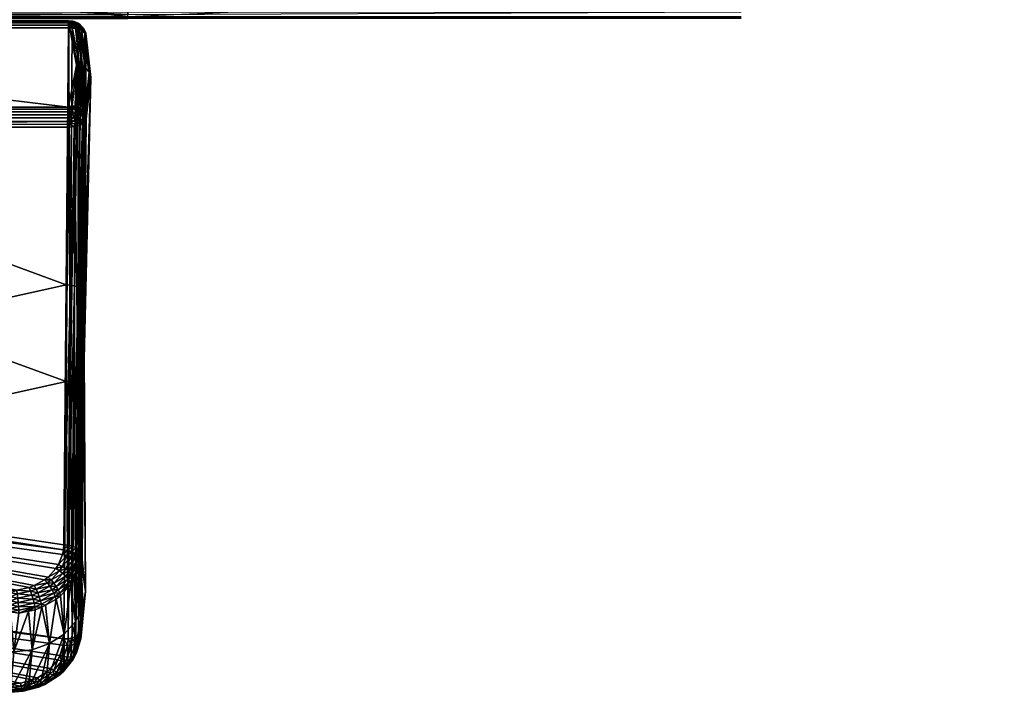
# Model space of a CAD drawing. Extents: x -0.125 to 0.14, y -0.108 to 0.
# Tile 99 of 127: x 0.058 to 0.099, y -0.101 to -0.073. Entities that reach past the tile are written whole.
import ezdxf

# ---------------------------------------------------------------- set-up
doc = ezdxf.new("R2010")
doc.units = 0
doc.layers.add('mesh', color=7, linetype='CONTINUOUS')

msp = doc.modelspace()

# ---------------------------------------------------------------- meshes
at = {"layer": 'mesh'}
mesh = msp.add_polyface(dxfattribs=at)
corners = [(0.098823, -0.069138, -0.006438), (0.031623, -0.069129, -0.006441), (0.031839, -0.069384, -0.005524), (0.040138, -0.070023, -0.001104), (0.059847, -0.070023, -0.001104), (0.059845, -0.071743, 0.011498), (0.040111, -0.072226, 0.011935), (0.059845, -0.072226, 0.011935), (0.059845, -0.07129, 0.010946), (0.040112, -0.071743, 0.011497), (0.059846, -0.07063, 0.009667), (0.040113, -0.07129, 0.010946), (0.040116, -0.070629, 0.009667), (0.059846, -0.07024, 0.008182), (0.04012, -0.070239, 0.008183), (0.059846, -0.070055, 0.006527), (0.040123, -0.070053, 0.006527), (0.037213, -0.068917, 0.018594), (0.098823, -0.07084, 0.015817), (0.033195, -0.068917, 0.018594), (0.062104, -0.072512, 0.012518), (0.036403, -0.072495, 0.012684), (0.062104, -0.072495, 0.012684), (0.062104, -0.072492, 0.012352), (0.036403, -0.072512, 0.012518), (0.062104, -0.072435, 0.012194), (0.036403, -0.072492, 0.012352), (0.062104, -0.072345, 0.012053), (0.036403, -0.072435, 0.012194), (0.062104, -0.072441, 0.012843), (0.036403, -0.072441, 0.012843), (0.069359, -0.068502, 0.018862), (0.037213, -0.068502, 0.018862), (0.037213, -0.068336, 0.018883), (0.069359, -0.068659, 0.018804), (0.037213, -0.068659, 0.018804), (0.069359, -0.0688, 0.018713), (0.037213, -0.0688, 0.018713), (0.069359, -0.068917, 0.018594), (0.059521, -0.083667, 0.028216), (0.030284, -0.072896, 0.021742), (0.05962, -0.072896, 0.021742), (0.030273, -0.076315, 0.015034), (0.059646, -0.076315, 0.015033), (0.059619, -0.076233, 0.015139), (0.059657, -0.07642, 0.014948), (0.030279, -0.076535, 0.014892), (0.059668, -0.076541, 0.014889), (0.030284, -0.072784, 0.021654), (0.05962, -0.072789, 0.021659), (0.030285, -0.072667, 0.021491), (0.05962, -0.072703, 0.021555), (0.05962, -0.072642, 0.021435), (0.05962, -0.07261, 0.021303), (0.030286, -0.072613, 0.021169), (0.05962, -0.072608, 0.021168), (0.05962, -0.072637, 0.021036), (0.030288, -0.072694, 0.020914), (0.059634, -0.072694, 0.020913)]
mesh.append_faces([[corners[k] for k in face] for face in [(0, 1, 2, 2), (2, 3, 4, 4), (5, 6, 7, 7), (8, 9, 5, 5), (10, 11, 8, 8), (10, 12, 11, 11), (13, 12, 10, 10), (14, 13, 15, 15), (14, 12, 13, 13), (15, 16, 14, 14), (15, 3, 16, 16), (4, 3, 15, 15), (17, 18, 19, 19), (20, 21, 22, 22), (23, 24, 20, 20), (25, 26, 23, 23), (27, 7, 6, 6), (28, 25, 27, 27), (28, 26, 25, 25), (29, 22, 30, 30), (31, 32, 33, 33), (34, 35, 32, 32), (36, 37, 35, 35), (17, 37, 38, 38), (39, 40, 41, 41), (42, 43, 44, 44), (42, 45, 43, 43), (46, 47, 45, 45), (41, 48, 49, 49), (49, 50, 51, 51), (52, 50, 53, 53), (51, 50, 52, 52), (53, 54, 55, 55), (54, 56, 55, 55), (57, 58, 56, 56)]])
mesh = msp.add_polyface(dxfattribs=at)
corners = [(0.060365, -0.076714, 0.015512), (0.060548, -0.07498, 0.018342), (0.060534, -0.074865, 0.018272), (0.098823, -0.069349, -0.005855), (0.031839, -0.069384, -0.005524), (0.059847, -0.070023, -0.001104), (0.031137, -0.068555, -0.008497), (0.031623, -0.069129, -0.006441), (0.098823, -0.069138, -0.006438), (0.059845, -0.071743, 0.011498), (0.059845, -0.072226, 0.011935), (0.062104, -0.072226, 0.011935), (0.087805, -0.072226, 0.011935), (0.033195, -0.068917, 0.018594), (0.098823, -0.07084, 0.015817), (0.062104, -0.072441, 0.012843), (0.062104, -0.072345, 0.012053), (0.087805, -0.072512, 0.012518), (0.062104, -0.072512, 0.012518), (0.062104, -0.072495, 0.012684), (0.087805, -0.072492, 0.012352), (0.062104, -0.072492, 0.012352), (0.087805, -0.072435, 0.012194), (0.062104, -0.072435, 0.012194), (0.087805, -0.072495, 0.012684), (0.069359, -0.068502, 0.018862), (0.037213, -0.068336, 0.018883), (0.069359, -0.068336, 0.018883), (0.069359, -0.068659, 0.018804), (0.037213, -0.068502, 0.018862), (0.069359, -0.0688, 0.018713), (0.037213, -0.068659, 0.018804), (0.069359, -0.068917, 0.018594), (0.037213, -0.0688, 0.018713), (0.060226, -0.083926, 0.027797), (0.060299, -0.073123, 0.021374), (0.060365, -0.073245, 0.021173), (0.060307, -0.076487, 0.015381), (0.060321, -0.076672, 0.015324), (0.060351, -0.076598, 0.015443), (0.06028, -0.076556, 0.015268), (0.06025, -0.076756, 0.015189), (0.060227, -0.076416, 0.015278), (0.060491, -0.074756, 0.018205), (0.060142, -0.072855, 0.020904), (0.060324, -0.074576, 0.018095), (0.060307, -0.073025, 0.02103), (0.060351, -0.073131, 0.021101), (0.060266, -0.07299, 0.021333), (0.060247, -0.072912, 0.021216)]
mesh.append_faces([[corners[k] for k in face] for face in [(0, 1, 2, 2), (3, 4, 5, 5), (6, 7, 8, 8), (9, 10, 11, 11), (11, 12, 9, 9), (13, 14, 15, 15), (16, 11, 10, 10), (12, 11, 16, 16), (17, 18, 19, 19), (20, 21, 18, 18), (22, 23, 21, 21), (15, 24, 19, 19), (25, 26, 27, 27), (28, 29, 25, 25), (30, 31, 28, 28), (32, 33, 30, 30), (34, 35, 36, 36), (37, 38, 39, 39), (40, 38, 37, 37), (40, 41, 38, 38), (37, 42, 40, 40), (43, 44, 45, 45), (2, 46, 43, 43), (2, 47, 46, 46), (1, 47, 2, 2), (1, 36, 47, 47), (37, 43, 45, 45), (39, 43, 37, 37), (39, 2, 43, 43), (0, 2, 39, 39), (47, 35, 48, 48), (47, 36, 35, 35), (46, 36, 47, 47), (49, 47, 48, 48), (46, 47, 49, 49)]])
mesh = msp.add_polyface(dxfattribs=at)
corners = [(0.031839, -0.069384, -0.005524), (0.035214, -0.070023, -0.001104), (0.040138, -0.070023, -0.001104), (0.035177, -0.071743, 0.011497), (0.040112, -0.071743, 0.011497), (0.040113, -0.07129, 0.010946), (0.040111, -0.072226, 0.011935), (0.036403, -0.072226, 0.011935), (0.035181, -0.070921, 0.010335), (0.040116, -0.070629, 0.009667), (0.035183, -0.070629, 0.009667), (0.035179, -0.07129, 0.010946), (0.059845, -0.071743, 0.011498), (0.059845, -0.07129, 0.010946), (0.035187, -0.070238, 0.008183), (0.04012, -0.070239, 0.008183), (0.040123, -0.070053, 0.006527), (0.035192, -0.070052, 0.006527), (0.033195, -0.068917, 0.018594), (0.062104, -0.072441, 0.012843), (0.036403, -0.072441, 0.012843), (0.036403, -0.072345, 0.012053), (0.062104, -0.072345, 0.012053), (0.036403, -0.072435, 0.012194), (0.062104, -0.072512, 0.012518), (0.036403, -0.072512, 0.012518), (0.036403, -0.072495, 0.012684), (0.062104, -0.072492, 0.012352), (0.036403, -0.072492, 0.012352), (0.062104, -0.072495, 0.012684), (0.059619, -0.076233, 0.015139), (0.030288, -0.072694, 0.020914), (0.03027, -0.076232, 0.01514), (0.059634, -0.072694, 0.020913), (0.030273, -0.076315, 0.015034), (0.030276, -0.07642, 0.014949), (0.059657, -0.07642, 0.014948), (0.030279, -0.076535, 0.014892), (0.030281, -0.076672, 0.014858), (0.059668, -0.076541, 0.014889), (0.05962, -0.072896, 0.021742), (0.030284, -0.072896, 0.021742), (0.030284, -0.072784, 0.021654), (0.05962, -0.072789, 0.021659), (0.030285, -0.072667, 0.021491), (0.05962, -0.07261, 0.021303), (0.030285, -0.07261, 0.021298), (0.030286, -0.072613, 0.021169), (0.030287, -0.072641, 0.021038), (0.05962, -0.072637, 0.021036)]
mesh.append_faces([[corners[k] for k in face] for face in [(0, 1, 2, 2), (3, 4, 5, 5), (3, 6, 4, 4), (7, 6, 3, 3), (8, 9, 10, 10), (8, 5, 9, 9), (11, 3, 5, 5), (12, 4, 6, 6), (13, 5, 4, 4), (14, 9, 15, 15), (14, 10, 9, 9), (1, 16, 2, 2), (1, 17, 16, 16), (15, 17, 14, 14), (15, 16, 17, 17), (18, 19, 20, 20), (6, 7, 21, 21), (22, 21, 23, 23), (22, 6, 21, 21), (24, 25, 26, 26), (27, 28, 25, 25), (20, 29, 26, 26), (30, 31, 32, 32), (30, 33, 31, 31), (34, 30, 32, 32), (35, 36, 34, 34), (35, 37, 36, 36), (37, 38, 39, 39), (40, 41, 42, 42), (43, 42, 44, 44), (45, 44, 46, 46), (46, 47, 45, 45), (48, 49, 47, 47), (31, 49, 48, 48)]])
mesh = msp.add_polyface(dxfattribs=at)
corners = [(0.057185, -0.096476, 0.035915), (0.028909, -0.092809, 0.033711), (0.029401, -0.092364, 0.033443), (0.028289, -0.093154, 0.033918), (0.059521, -0.087721, 0.021601), (0.059619, -0.077062, 0.014943), (0.030284, -0.077062, 0.014944), (0.030127, -0.094271, 0.025692), (0.057185, -0.100396, 0.029518), (0.030024, -0.09502, 0.02616), (0.029949, -0.095276, 0.02632), (0.030065, -0.094825, 0.026037), (0.059421, -0.098513, 0.028342), (0.030124, -0.094329, 0.025729), (0.030105, -0.094467, 0.025815), (0.030093, -0.094611, 0.025905), (-0.021279, -0.097006, 0.036008), (0.057185, -0.096918, 0.036015), (0.057185, -0.097085, 0.035983), (-0.021279, -0.096824, 0.036021), (0.057185, -0.096747, 0.036008), (-0.021279, -0.096644, 0.035989), (0.057185, -0.096583, 0.035963), (0.02953, -0.092203, 0.033347), (0.029951, -0.091296, 0.032801), (0.030025, -0.091039, 0.032647), (0.02985, -0.091644, 0.03301), (0.027384, -0.093429, 0.034083), (0.059521, -0.083667, 0.028216), (0.030128, -0.090206, 0.032146), (0.030284, -0.072896, 0.021742), (0.026443, -0.09353, 0.034144), (0.05745, -0.096463, 0.035907), (0.030072, -0.090879, 0.032551), (0.057965, -0.096357, 0.035843), (0.059406, -0.094781, 0.034896), (0.030099, -0.090425, 0.032279), (0.030114, -0.090312, 0.03221), (0.030099, -0.090555, 0.032356), (0.030062, -0.090702, 0.032447), (0.059089, -0.095566, 0.035368), (0.058762, -0.095921, 0.035581), (0.05937, -0.094967, 0.035008), (0.030283, -0.076807, 0.014858), (0.059677, -0.076672, 0.014859), (0.030281, -0.076672, 0.014858), (0.059619, -0.076831, 0.01486), (0.030284, -0.076939, 0.014887)]
mesh.append_faces([[corners[k] for k in face] for face in [(0, 1, 2, 2), (0, 3, 1, 1), (4, 5, 6, 6), (7, 4, 6, 6), (8, 9, 10, 10), (8, 11, 9, 9), (12, 7, 13, 13), (12, 14, 15, 15), (12, 13, 14, 14), (12, 15, 11, 11), (16, 17, 18, 18), (19, 20, 17, 17), (21, 22, 20, 20), (21, 0, 22, 22), (23, 0, 2, 2), (0, 24, 25, 25), (0, 26, 24, 24), (23, 26, 0, 0), (0, 27, 3, 3), (28, 29, 30, 30), (31, 27, 0, 0), (32, 33, 34, 34), (35, 36, 37, 37), (38, 36, 35, 35), (35, 39, 38, 38), (33, 39, 35, 35), (40, 41, 33, 33), (35, 37, 29, 29), (0, 33, 32, 32), (25, 33, 0, 0), (35, 42, 33, 33), (43, 44, 45, 45), (46, 47, 6, 6), (43, 47, 46, 46)]])
mesh = msp.add_polyface(dxfattribs=at)
corners = [(0.059406, -0.094781, 0.034896), (0.059603, -0.094586, 0.034753), (0.059586, -0.09481, 0.034888), (0.059421, -0.094573, 0.034771), (0.05937, -0.094967, 0.035008), (0.059546, -0.095011, 0.035009), (0.059754, -0.09486, 0.034842), (0.059357, -0.095475, 0.035288), (0.059089, -0.095566, 0.035368), (0.059197, -0.095398, 0.035267), (0.05924, -0.095657, 0.035398), (0.059508, -0.09557, 0.035272), (0.059382, -0.095764, 0.035389), (0.059641, -0.095677, 0.035219), (0.059508, -0.095882, 0.035343), (0.059749, -0.09579, 0.035132), (0.05961, -0.096004, 0.035263), (0.058762, -0.095921, 0.035581), (0.058886, -0.096039, 0.035627), (0.059003, -0.096172, 0.035635), (0.059107, -0.096313, 0.035604), (0.059683, -0.096123, 0.035151), (0.059192, -0.096453, 0.035535), (0.059711, -0.095075, 0.034972), (0.059856, -0.095155, 0.034901), (0.058732, -0.096159, 0.0357), (0.058619, -0.096032, 0.035648), (0.058178, -0.096278, 0.035796), (0.059702, -0.08368, 0.028197), (0.059521, -0.083667, 0.028216), (0.059702, -0.08771, 0.021621), (0.059619, -0.077062, 0.014943), (0.059521, -0.087721, 0.021601), (0.059603, -0.098502, 0.028362), (0.059421, -0.098513, 0.028342), (0.05962, -0.072896, 0.021742)]
mesh.append_faces([[corners[k] for k in face] for face in [(0, 1, 2, 2), (0, 3, 1, 1), (2, 4, 0, 0), (2, 5, 4, 4), (6, 5, 2, 2), (7, 8, 9, 9), (7, 10, 8, 8), (11, 10, 7, 7), (11, 12, 10, 10), (13, 12, 11, 11), (13, 14, 12, 12), (15, 16, 14, 14), (10, 17, 8, 8), (10, 18, 17, 17), (12, 18, 10, 10), (12, 19, 18, 18), (14, 19, 12, 12), (14, 20, 19, 19), (16, 20, 14, 14), (21, 22, 16, 16), (5, 9, 4, 4), (5, 7, 9, 9), (23, 7, 5, 5), (23, 11, 7, 7), (24, 13, 11, 11), (25, 18, 19, 19), (26, 18, 25, 25), (26, 17, 18, 18), (27, 26, 25, 25), (3, 28, 1, 1), (3, 29, 28, 28), (30, 31, 32, 32), (32, 33, 30, 30), (32, 34, 33, 33), (35, 28, 29, 29)]])
mesh = msp.add_polyface(dxfattribs=at)
corners = [(0.059768, -0.072905, 0.021729), (0.059702, -0.08368, 0.028197), (0.05962, -0.072896, 0.021742), (0.060003, -0.072953, 0.021653), (0.059948, -0.074463, 0.018026), (0.059751, -0.072735, 0.020847), (0.059634, -0.072694, 0.020913), (0.059619, -0.076233, 0.015139), (0.059766, -0.076171, 0.01524), (0.059955, -0.07648, 0.01499), (0.059856, -0.07665, 0.014896), (0.060015, -0.0766, 0.014978), (0.05982, -0.076522, 0.014921), (0.059677, -0.076672, 0.014859), (0.059668, -0.076541, 0.014889), (0.059902, -0.076184, 0.015248), (0.06007, -0.07641, 0.015104), (0.060029, -0.07623, 0.015259), (0.059949, -0.076335, 0.015087), (0.059847, -0.076257, 0.015129), (0.059777, -0.076405, 0.014973), (0.059657, -0.07642, 0.014948), (0.059646, -0.076315, 0.015033), (0.060083, -0.074476, 0.018034), (0.059902, -0.072769, 0.020821), (0.06021, -0.074515, 0.018058), (0.060029, -0.0728, 0.020856), (0.05962, -0.072789, 0.021659), (0.059931, -0.072826, 0.021601), (0.059765, -0.072797, 0.021647), (0.060144, -0.07301, 0.02156)]
mesh.append_faces([[corners[k] for k in face] for face in [(0, 1, 2, 2), (1, 0, 3, 3), (4, 5, 6, 6), (7, 4, 6, 6), (7, 8, 4, 4), (9, 10, 11, 11), (12, 10, 9, 9), (12, 13, 10, 10), (14, 13, 12, 12), (15, 16, 17, 17), (8, 16, 15, 15), (8, 18, 16, 16), (19, 18, 8, 8), (19, 9, 18, 18), (19, 20, 9, 9), (7, 21, 20, 20), (22, 21, 7, 7), (14, 20, 21, 21), (12, 20, 14, 14), (12, 9, 20, 20), (16, 18, 9, 9), (8, 20, 19, 19), (8, 7, 20, 20), (8, 22, 7, 7), (23, 5, 4, 4), (23, 24, 5, 5), (25, 26, 24, 24), (15, 4, 8, 8), (15, 23, 4, 4), (17, 23, 15, 15), (27, 0, 2, 2), (28, 0, 29, 29), (28, 3, 0, 0), (28, 30, 3, 3)]])
mesh = msp.add_polyface(dxfattribs=at)
corners = [(0.060267, -0.087371, 0.022172), (0.060548, -0.07498, 0.018342), (0.060365, -0.076714, 0.015512), (0.060267, -0.084018, 0.027645), (0.060335, -0.076789, 0.015391), (0.060226, -0.087465, 0.022021), (0.060022, -0.087622, 0.021766), (0.06022, -0.076907, 0.0152), (0.060097, -0.076974, 0.015091), (0.059861, -0.077043, 0.014978), (0.059702, -0.08771, 0.021621), (0.059619, -0.077062, 0.014943), (0.059873, -0.083715, 0.028142), (0.060003, -0.072953, 0.021653), (0.060022, -0.08377, 0.028053), (0.059702, -0.08368, 0.028197), (0.060142, -0.083841, 0.027936), (0.060299, -0.073123, 0.021374), (0.060226, -0.083926, 0.027797), (0.060365, -0.073245, 0.021173), (0.060351, -0.076598, 0.015443), (0.060321, -0.076672, 0.015324), (0.06025, -0.076756, 0.015189), (0.060088, -0.076854, 0.015029), (0.0599, -0.076913, 0.014933), (0.059619, -0.076941, 0.014885), (0.060061, -0.076727, 0.014991), (0.059884, -0.076782, 0.0149), (0.059619, -0.076831, 0.01486), (0.059856, -0.07665, 0.014896), (0.059677, -0.076672, 0.014859), (0.060015, -0.0766, 0.014978), (0.060152, -0.076518, 0.015112), (0.060212, -0.076635, 0.015141)]
mesh.append_faces([[corners[k] for k in face] for face in [(0, 1, 2, 2), (0, 3, 1, 1), (0, 4, 5, 5), (2, 4, 0, 0), (6, 7, 8, 8), (5, 4, 7, 7), (6, 8, 9, 9), (10, 9, 11, 11), (12, 13, 14, 14), (15, 13, 12, 12), (16, 17, 18, 18), (14, 17, 16, 16), (18, 19, 3, 3), (3, 19, 1, 1), (4, 2, 20, 20), (21, 4, 20, 20), (22, 4, 21, 21), (22, 7, 4, 4), (22, 8, 7, 7), (23, 8, 22, 22), (23, 9, 8, 8), (24, 9, 23, 23), (25, 9, 24, 24), (25, 11, 9, 9), (26, 23, 22, 22), (26, 24, 23, 23), (27, 24, 26, 26), (27, 25, 24, 24), (28, 25, 27, 27), (28, 29, 30, 30), (27, 29, 28, 28), (27, 31, 29, 29), (26, 31, 27, 27), (22, 32, 26, 26), (33, 32, 22, 22)]])
mesh = msp.add_polyface(dxfattribs=at)
corners = [(0.059765, -0.072797, 0.021647), (0.059768, -0.072905, 0.021729), (0.05962, -0.072789, 0.021659), (0.05962, -0.072703, 0.021555), (0.059756, -0.072711, 0.021544), (0.059931, -0.072826, 0.021601), (0.059912, -0.072738, 0.021501), (0.060134, -0.0729, 0.021482), (0.05962, -0.072642, 0.021435), (0.059742, -0.072649, 0.021424), (0.059882, -0.072673, 0.021386), (0.060133, -0.072823, 0.021362), (0.05962, -0.07261, 0.021303), (0.059724, -0.072616, 0.021295), (0.059842, -0.072636, 0.021262), (0.06008, -0.07275, 0.021261), (0.05962, -0.072608, 0.021168), (0.059794, -0.072629, 0.021136), (0.059907, -0.07267, 0.021069), (0.06001, -0.072701, 0.021156), (0.060096, -0.072769, 0.021046), (0.059993, -0.072732, 0.020966), (0.05962, -0.072637, 0.021036), (0.05974, -0.072651, 0.021014), (0.059902, -0.072769, 0.020821), (0.060029, -0.0728, 0.020856), (0.059634, -0.072694, 0.020913), (0.059751, -0.072735, 0.020847)]
mesh.append_faces([[corners[k] for k in face] for face in [(0, 1, 2, 2), (3, 0, 2, 2), (4, 0, 3, 3), (4, 5, 0, 0), (6, 5, 4, 4), (6, 7, 5, 5), (8, 4, 3, 3), (9, 4, 8, 8), (9, 6, 4, 4), (10, 6, 9, 9), (10, 7, 6, 6), (11, 7, 10, 10), (12, 9, 8, 8), (13, 9, 12, 12), (13, 10, 9, 9), (14, 10, 13, 13), (14, 11, 10, 10), (15, 11, 14, 14), (16, 13, 12, 12), (16, 14, 13, 13), (17, 14, 16, 16), (17, 15, 14, 14), (18, 15, 17, 17), (18, 19, 15, 15), (18, 20, 19, 19), (21, 20, 18, 18), (22, 17, 16, 16), (23, 17, 22, 22), (23, 18, 17, 17), (24, 18, 23, 23), (24, 21, 18, 18), (24, 25, 21, 21), (26, 23, 22, 22), (26, 24, 23, 23), (27, 24, 26, 26)]])
mesh = msp.add_polyface(dxfattribs=at)
corners = [(0.060022, -0.08377, 0.028053), (0.060003, -0.072953, 0.021653), (0.060144, -0.07301, 0.02156), (0.060299, -0.073123, 0.021374), (0.060142, -0.076298, 0.015286), (0.060152, -0.076518, 0.015112), (0.060227, -0.076416, 0.015278), (0.06007, -0.07641, 0.015104), (0.060015, -0.0766, 0.014978), (0.059955, -0.07648, 0.01499), (0.060212, -0.076635, 0.015141), (0.06025, -0.076756, 0.015189), (0.06028, -0.076556, 0.015268), (0.060061, -0.076727, 0.014991), (0.060307, -0.076487, 0.015381), (0.060029, -0.07623, 0.015259), (0.06021, -0.074515, 0.018058), (0.059902, -0.072769, 0.020821), (0.060083, -0.074476, 0.018034), (0.060324, -0.074576, 0.018095), (0.060029, -0.0728, 0.020856), (0.060142, -0.072855, 0.020904), (0.060491, -0.074756, 0.018205), (0.060307, -0.073025, 0.02103), (0.060134, -0.0729, 0.021482), (0.059931, -0.072826, 0.021601), (0.060266, -0.07299, 0.021333), (0.060133, -0.072823, 0.021362), (0.06008, -0.07275, 0.021261), (0.060247, -0.072912, 0.021216), (0.060228, -0.072902, 0.021012), (0.06001, -0.072701, 0.021156), (0.060096, -0.072769, 0.021046), (0.059993, -0.072732, 0.020966)]
mesh.append_faces([[corners[k] for k in face] for face in [(0, 1, 2, 2), (0, 2, 3, 3), (4, 5, 6, 6), (7, 5, 4, 4), (7, 8, 5, 5), (9, 8, 7, 7), (10, 11, 12, 12), (13, 5, 8, 8), (10, 6, 5, 5), (12, 6, 10, 10), (14, 4, 6, 6), (4, 15, 7, 7), (16, 17, 18, 18), (19, 20, 16, 16), (19, 21, 20, 20), (22, 23, 21, 21), (15, 16, 18, 18), (4, 16, 15, 15), (4, 19, 16, 16), (14, 19, 4, 4), (24, 2, 25, 25), (24, 3, 2, 2), (26, 3, 24, 24), (27, 26, 24, 24), (28, 26, 27, 27), (29, 26, 28, 28), (30, 23, 29, 29), (21, 23, 30, 30), (31, 29, 28, 28), (32, 29, 31, 31), (32, 30, 29, 29), (21, 30, 32, 32), (33, 21, 32, 32), (20, 21, 33, 33)]])
mesh = msp.add_polyface(dxfattribs=at)
corners = [(0.058257, -0.096425, 0.035859), (0.057965, -0.096357, 0.035843), (0.058178, -0.096278, 0.035796), (0.058027, -0.09651, 0.035911), (0.058331, -0.096585, 0.035883), (0.058085, -0.096677, 0.035938), (0.058396, -0.09675, 0.035866), (0.058136, -0.096848, 0.035923), (0.058449, -0.09691, 0.035808), (0.058178, -0.097013, 0.035867), (0.05745, -0.096463, 0.035907), (0.057471, -0.096627, 0.03598), (0.057491, -0.096804, 0.036012), (0.057508, -0.096983, 0.036), (0.057522, -0.097155, 0.035945), (0.058207, -0.097162, 0.035773), (0.030127, -0.094271, 0.025692), (0.059421, -0.098513, 0.028342), (0.059521, -0.087721, 0.021601), (0.057185, -0.096583, 0.035963), (0.057185, -0.096476, 0.035915), (0.057185, -0.096747, 0.036008), (0.057185, -0.096918, 0.036015), (0.057185, -0.097085, 0.035983), (0.059421, -0.094573, 0.034771), (0.030128, -0.090206, 0.032146), (0.059521, -0.083667, 0.028216), (0.059406, -0.094781, 0.034896), (0.030072, -0.090879, 0.032551), (0.058619, -0.096032, 0.035648), (0.058762, -0.095921, 0.035581), (0.059197, -0.095398, 0.035267), (0.059089, -0.095566, 0.035368), (0.05937, -0.094967, 0.035008), (0.030281, -0.076672, 0.014858), (0.059677, -0.076672, 0.014859), (0.059668, -0.076541, 0.014889), (0.030283, -0.076807, 0.014858), (0.059619, -0.076831, 0.01486), (0.030284, -0.077062, 0.014944), (0.059619, -0.076941, 0.014885), (0.059619, -0.077062, 0.014943)]
mesh.append_faces([[corners[k] for k in face] for face in [(0, 1, 2, 2), (0, 3, 1, 1), (4, 3, 0, 0), (4, 5, 3, 3), (6, 7, 5, 5), (8, 9, 7, 7), (3, 10, 1, 1), (3, 11, 10, 10), (5, 11, 3, 3), (5, 12, 11, 11), (7, 12, 5, 5), (7, 13, 12, 12), (9, 13, 7, 7), (9, 14, 13, 13), (15, 14, 9, 9), (16, 17, 18, 18), (10, 19, 20, 20), (10, 11, 19, 19), (11, 21, 19, 19), (12, 21, 11, 11), (12, 22, 21, 21), (13, 22, 12, 12), (13, 23, 22, 22), (14, 23, 13, 13), (24, 25, 26, 26), (27, 25, 24, 24), (28, 2, 1, 1), (28, 29, 2, 2), (28, 30, 29, 29), (28, 31, 32, 32), (28, 33, 31, 31), (34, 35, 36, 36), (37, 38, 35, 35), (38, 39, 40, 40), (39, 41, 40, 40)]])
mesh = msp.add_polyface(dxfattribs=at)
corners = [(0.060105, -0.095101, 0.034519), (0.060126, -0.094833, 0.03435), (0.060167, -0.094925, 0.034197), (0.060022, -0.09501, 0.034652), (0.060044, -0.094748, 0.03449), (0.059903, -0.094928, 0.034762), (0.059924, -0.094676, 0.034608), (0.059754, -0.09486, 0.034842), (0.059774, -0.094621, 0.034697), (0.059586, -0.09481, 0.034888), (0.059603, -0.094586, 0.034753), (0.059711, -0.095075, 0.034972), (0.059546, -0.095011, 0.035009), (0.059856, -0.095155, 0.034901), (0.060267, -0.084018, 0.027645), (0.060226, -0.083926, 0.027797), (0.060142, -0.083841, 0.027936), (0.060022, -0.08377, 0.028053), (0.059873, -0.083715, 0.028142), (0.059702, -0.08368, 0.028197), (0.060325, -0.096518, 0.031872), (0.060267, -0.087371, 0.022172), (0.060142, -0.08755, 0.021883), (0.06022, -0.076907, 0.0152), (0.060022, -0.087622, 0.021766), (0.060226, -0.087465, 0.022021), (0.059873, -0.087677, 0.021677), (0.059861, -0.077043, 0.014978), (0.059702, -0.08771, 0.021621), (0.060167, -0.098161, 0.028916), (0.060126, -0.098256, 0.028764), (0.060044, -0.098341, 0.028626), (0.059924, -0.098414, 0.028508), (0.059774, -0.098469, 0.028418)]
mesh.append_faces([[corners[k] for k in face] for face in [(0, 1, 2, 2), (3, 1, 0, 0), (3, 4, 1, 1), (5, 4, 3, 3), (5, 6, 4, 4), (7, 6, 5, 5), (7, 8, 6, 6), (9, 8, 7, 7), (9, 10, 8, 8), (7, 11, 12, 12), (5, 11, 7, 7), (3, 13, 5, 5), (1, 14, 2, 2), (1, 15, 14, 14), (4, 15, 1, 1), (4, 16, 15, 15), (6, 16, 4, 4), (6, 17, 16, 16), (8, 17, 6, 6), (8, 18, 17, 17), (10, 18, 8, 8), (10, 19, 18, 18), (20, 14, 21, 21), (20, 2, 14, 14), (22, 23, 24, 24), (25, 23, 22, 22), (26, 27, 28, 28), (24, 27, 26, 26), (25, 29, 21, 21), (22, 30, 25, 25), (24, 31, 22, 22), (26, 32, 24, 24), (28, 33, 26, 26), (20, 21, 29, 29)]])
mesh = msp.add_polyface(dxfattribs=at)
corners = [(0.060105, -0.095101, 0.034519), (0.060167, -0.094925, 0.034197), (0.060147, -0.095197, 0.03437), (0.059903, -0.094928, 0.034762), (0.059856, -0.095155, 0.034901), (0.059711, -0.095075, 0.034972), (0.060022, -0.09501, 0.034652), (0.059973, -0.095246, 0.034798), (0.060055, -0.095344, 0.03467), (0.060046, -0.09557, 0.034604), (0.059866, -0.096009, 0.034878), (0.060098, -0.095442, 0.034524), (0.059749, -0.09579, 0.035132), (0.059508, -0.095882, 0.035343), (0.059641, -0.095677, 0.035219), (0.059825, -0.095903, 0.035016), (0.05961, -0.096004, 0.035263), (0.059683, -0.096123, 0.035151), (0.059508, -0.09557, 0.035272), (0.059722, -0.096232, 0.035016), (0.060217, -0.097172, 0.032281), (0.059914, -0.097782, 0.032659), (0.059437, -0.098306, 0.032982), (0.060325, -0.096518, 0.031872), (0.060226, -0.087465, 0.022021), (0.060126, -0.098256, 0.028764), (0.060167, -0.098161, 0.028916), (0.060142, -0.08755, 0.021883), (0.060044, -0.098341, 0.028626), (0.060022, -0.087622, 0.021766), (0.059924, -0.098414, 0.028508), (0.059873, -0.087677, 0.021677), (0.059774, -0.098469, 0.028418), (0.059702, -0.08771, 0.021621), (0.059603, -0.098502, 0.028362), (0.060149, -0.098388, 0.02905)]
mesh.append_faces([[corners[k] for k in face] for face in [(0, 1, 2, 2), (3, 4, 5, 5), (6, 7, 4, 4), (0, 7, 6, 6), (0, 8, 7, 7), (2, 8, 0, 0), (8, 9, 10, 10), (8, 11, 9, 9), (2, 11, 8, 8), (12, 13, 14, 14), (15, 16, 12, 12), (15, 17, 16, 16), (4, 18, 5, 5), (7, 14, 4, 4), (7, 12, 14, 14), (8, 12, 7, 7), (8, 15, 12, 12), (10, 15, 8, 8), (10, 17, 15, 15), (19, 17, 10, 10), (20, 9, 11, 11), (21, 9, 20, 20), (21, 10, 9, 9), (21, 19, 10, 10), (22, 19, 21, 21), (2, 1, 23, 23), (20, 2, 23, 23), (11, 2, 20, 20), (24, 25, 26, 26), (27, 28, 25, 25), (29, 30, 28, 28), (31, 32, 30, 30), (33, 34, 32, 32), (26, 35, 23, 23)]])
mesh = msp.add_polyface(dxfattribs=at)
corners = [(0.057185, -0.100675, 0.030479), (-0.021435, -0.099185, 0.033174), (0.057325, -0.099053, 0.033426), (0.057185, -0.100396, 0.029518), (0.027377, -0.09735, 0.027616), (0.026444, -0.097493, 0.027705), (0.027771, -0.097289, 0.027578), (0.028289, -0.097037, 0.027413), (0.028904, -0.09677, 0.027254), (0.029413, -0.096312, 0.026967), (0.02953, -0.096168, 0.026877), (0.02985, -0.095614, 0.026532), (0.029949, -0.095276, 0.02632), (0.030065, -0.094825, 0.026037), (0.058733, -0.09987, 0.02919), (0.058867, -0.099751, 0.029116), (0.058313, -0.100139, 0.029358), (0.05926, -0.099208, 0.028777), (0.059398, -0.098773, 0.028504), (0.059166, -0.099382, 0.028885), (0.057603, -0.100363, 0.029498), (0.058107, -0.100228, 0.029414), (0.059421, -0.098513, 0.028342), (-0.021278, -0.10053, 0.029632), (0.057185, -0.100538, 0.029633), (-0.021278, -0.10069, 0.029864), (0.057185, -0.100647, 0.029778), (0.057185, -0.100719, 0.029945), (-0.021278, -0.100738, 0.030029), (0.057185, -0.100748, 0.030125), (-0.021278, -0.100729, 0.030304), (0.057185, -0.100733, 0.030306), (-0.021278, -0.100675, 0.030479), (0.057717, -0.100706, 0.030091), (0.057695, -0.100677, 0.029915), (0.057667, -0.100607, 0.029751), (0.057636, -0.100501, 0.029609), (0.057522, -0.097155, 0.035945), (0.057185, -0.097241, 0.035914), (0.057185, -0.097085, 0.035983), (0.057185, -0.097377, 0.035811), (0.057532, -0.097309, 0.035851), (-0.021279, -0.097336, 0.035854), (-0.021279, -0.09718, 0.035952), (0.057537, -0.097436, 0.035723), (-0.021279, -0.097459, 0.035728)]
mesh.append_faces([[corners[k] for k in face] for face in [(0, 1, 2, 2), (3, 4, 5, 5), (3, 6, 4, 4), (7, 6, 3, 3), (3, 8, 7, 7), (9, 8, 3, 3), (3, 10, 9, 9), (3, 11, 10, 10), (12, 11, 3, 3), (13, 14, 15, 15), (13, 16, 14, 14), (13, 17, 18, 18), (13, 19, 17, 17), (15, 19, 13, 13), (20, 13, 3, 3), (21, 13, 20, 20), (21, 16, 13, 13), (22, 13, 18, 18), (23, 24, 3, 3), (25, 26, 24, 24), (25, 27, 26, 26), (28, 29, 27, 27), (30, 31, 29, 29), (32, 0, 31, 31), (33, 27, 29, 29), (34, 35, 26, 26), (35, 24, 26, 26), (3, 24, 36, 36), (37, 38, 39, 39), (40, 38, 41, 41), (42, 38, 40, 40), (43, 39, 38, 38), (2, 40, 44, 44), (2, 45, 40, 40)]])
mesh = msp.add_polyface(dxfattribs=at)
corners = [(0.059065, -0.096731, 0.035521), (0.059095, -0.09685, 0.035392), (0.05866, -0.097095, 0.035536), (0.05961, -0.096004, 0.035263), (0.059192, -0.096453, 0.035535), (0.059107, -0.096313, 0.035604), (0.059683, -0.096123, 0.035151), (0.059252, -0.096586, 0.035433), (0.059722, -0.096232, 0.035016), (0.05901, -0.096595, 0.03562), (0.058933, -0.096449, 0.035686), (0.058839, -0.0963, 0.035712), (0.059003, -0.096172, 0.035635), (0.058732, -0.096159, 0.0357), (0.058487, -0.097057, 0.035713), (0.058507, -0.097181, 0.035586), (0.058449, -0.09691, 0.035808), (0.058396, -0.09675, 0.035866), (0.058331, -0.096585, 0.035883), (0.058257, -0.096425, 0.035859), (0.058178, -0.096278, 0.035796), (0.058085, -0.096677, 0.035938), (0.058136, -0.096848, 0.035923), (0.058178, -0.097013, 0.035867), (0.058207, -0.097162, 0.035773), (0.058223, -0.097288, 0.035647), (0.058817, -0.098709, 0.033227), (0.059285, -0.096702, 0.035303), (0.059437, -0.098306, 0.032982)]
mesh.append_faces([[corners[k] for k in face] for face in [(0, 1, 2, 2), (3, 4, 5, 5), (6, 7, 4, 4), (8, 7, 6, 6), (9, 7, 0, 0), (9, 4, 7, 7), (10, 4, 9, 9), (10, 5, 4, 4), (11, 5, 10, 10), (11, 12, 5, 5), (13, 12, 11, 11), (14, 2, 15, 15), (14, 0, 2, 2), (16, 0, 14, 14), (16, 9, 0, 0), (17, 9, 16, 16), (17, 10, 9, 9), (18, 10, 17, 17), (18, 11, 10, 10), (19, 11, 18, 18), (19, 13, 11, 11), (20, 13, 19, 19), (17, 21, 18, 18), (16, 22, 17, 17), (14, 23, 16, 16), (14, 24, 23, 23), (15, 24, 14, 14), (15, 25, 24, 24), (26, 2, 1, 1), (26, 15, 2, 2), (27, 7, 8, 8), (0, 27, 1, 1), (0, 7, 27, 27), (28, 27, 8, 8)]])
mesh = msp.add_polyface(dxfattribs=at)
corners = [(0.060135, -0.098512, 0.029124), (0.059908, -0.099176, 0.029319), (0.060039, -0.098816, 0.029306), (0.060093, -0.0986, 0.028971), (0.060149, -0.098388, 0.02905), (0.05995, -0.099099, 0.029475), (0.059824, -0.099331, 0.029616), (0.059784, -0.099405, 0.029458), (0.059425, -0.099826, 0.029919), (0.059892, -0.098733, 0.028703), (0.05983, -0.099233, 0.029168), (0.06001, -0.098675, 0.028828), (0.059718, -0.099266, 0.029031), (0.059708, -0.099455, 0.029304), (0.059602, -0.099478, 0.029162), (0.059576, -0.098783, 0.028537), (0.059581, -0.099273, 0.028916), (0.059744, -0.098769, 0.028604), (0.060217, -0.097172, 0.032281), (0.060325, -0.096518, 0.031872), (0.059914, -0.097782, 0.032659), (0.060126, -0.098256, 0.028764), (0.060167, -0.098161, 0.028916), (0.059924, -0.098414, 0.028508), (0.060044, -0.098341, 0.028626), (0.059603, -0.098502, 0.028362), (0.059774, -0.098469, 0.028418)]
mesh.append_faces([[corners[k] for k in face] for face in [(0, 1, 2, 2), (0, 3, 1, 1), (4, 3, 0, 0), (1, 5, 2, 2), (1, 6, 5, 5), (7, 6, 1, 1), (7, 8, 6, 6), (9, 10, 11, 11), (12, 10, 9, 9), (12, 13, 10, 10), (14, 13, 12, 12), (15, 16, 17, 17), (7, 10, 13, 13), (1, 10, 7, 7), (1, 11, 10, 10), (3, 11, 1, 1), (12, 17, 16, 16), (9, 17, 12, 12), (18, 19, 2, 2), (19, 0, 2, 2), (19, 4, 0, 0), (20, 6, 8, 8), (18, 6, 20, 20), (18, 5, 6, 6), (2, 5, 18, 18), (4, 21, 3, 3), (22, 21, 4, 4), (23, 11, 24, 24), (9, 11, 23, 23), (25, 17, 26, 26), (3, 24, 11, 11), (21, 24, 3, 3), (9, 26, 17, 17), (23, 26, 9, 9)]])
mesh = msp.add_polyface(dxfattribs=at)
corners = [(0.05939, -0.099891, 0.029757), (0.059425, -0.099826, 0.029919), (0.059784, -0.099405, 0.029458), (0.059602, -0.099478, 0.029162), (0.059326, -0.099926, 0.029595), (0.059708, -0.099455, 0.029304), (0.059236, -0.099929, 0.029442), (0.059425, -0.099253, 0.02883), (0.059581, -0.099273, 0.028916), (0.059576, -0.098783, 0.028537), (0.059471, -0.099473, 0.029041), (0.059323, -0.09944, 0.028946), (0.059125, -0.099899, 0.029306), (0.059, -0.099839, 0.029195), (0.059718, -0.099266, 0.029031), (0.059398, -0.098773, 0.028504), (0.05926, -0.099208, 0.028777), (0.059166, -0.099382, 0.028885), (0.058867, -0.099751, 0.029116), (0.058855, -0.099967, 0.029275), (0.058733, -0.09987, 0.02919), (0.058097, -0.098964, 0.033379), (0.058507, -0.097181, 0.035586), (0.058817, -0.098709, 0.033227), (0.058223, -0.097288, 0.035647), (0.059914, -0.097782, 0.032659), (0.059437, -0.098306, 0.032982), (0.059095, -0.09685, 0.035392), (0.058686, -0.100342, 0.030243), (0.057948, -0.100582, 0.030403), (0.058412, -0.100461, 0.03032), (0.059744, -0.098769, 0.028604), (0.059603, -0.098502, 0.028362), (0.059421, -0.098513, 0.028342), (0.059285, -0.096702, 0.035303), (0.059283, -0.099952, 0.029997)]
mesh.append_faces([[corners[k] for k in face] for face in [(0, 1, 2, 2), (3, 4, 5, 5), (6, 4, 3, 3), (7, 8, 9, 9), (7, 10, 8, 8), (11, 10, 7, 7), (11, 12, 10, 10), (13, 12, 11, 11), (0, 5, 4, 4), (2, 5, 0, 0), (6, 10, 12, 12), (3, 10, 6, 6), (3, 8, 10, 10), (14, 8, 3, 3), (15, 7, 9, 9), (16, 7, 15, 15), (16, 11, 7, 7), (17, 11, 16, 16), (17, 13, 11, 11), (18, 13, 17, 17), (18, 19, 13, 13), (20, 19, 18, 18), (21, 22, 23, 23), (21, 24, 22, 22), (25, 1, 26, 26), (26, 23, 27, 27), (26, 28, 23, 23), (23, 29, 21, 21), (28, 30, 23, 23), (9, 31, 32, 32), (33, 9, 32, 32), (15, 9, 33, 33), (27, 34, 26, 26), (26, 1, 35, 35), (35, 28, 26, 26)]])
mesh = msp.add_polyface(dxfattribs=at)
corners = [(0.057732, -0.100692, 0.03027), (0.058412, -0.100461, 0.03032), (0.058394, -0.100517, 0.030151), (0.057948, -0.100582, 0.030403), (0.057741, -0.100636, 0.030441), (0.058309, -0.100511, 0.029807), (0.057717, -0.100706, 0.030091), (0.058359, -0.100534, 0.029977), (0.057695, -0.100677, 0.029915), (0.05818, -0.100354, 0.029517), (0.057667, -0.100607, 0.029751), (0.058249, -0.10045, 0.029651), (0.057636, -0.100501, 0.029609), (0.058107, -0.100228, 0.029414), (0.058313, -0.100139, 0.029358), (0.057603, -0.100363, 0.029498), (0.058207, -0.097162, 0.035773), (0.057949, -0.097347, 0.035677), (0.057537, -0.097436, 0.035723), (0.058223, -0.097288, 0.035647), (0.057532, -0.097309, 0.035851), (0.057522, -0.097155, 0.035945), (0.058097, -0.098964, 0.033379), (0.057325, -0.099053, 0.033426), (0.057185, -0.100675, 0.030479), (0.057185, -0.100733, 0.030306), (0.057185, -0.100748, 0.030125), (0.057185, -0.100719, 0.029945), (0.057185, -0.100647, 0.029778), (0.057185, -0.100538, 0.029633), (0.057185, -0.100396, 0.029518), (0.057185, -0.097241, 0.035914), (0.057185, -0.097377, 0.035811)]
mesh.append_faces([[corners[k] for k in face] for face in [(0, 1, 2, 2), (0, 3, 1, 1), (4, 3, 0, 0), (5, 6, 7, 7), (8, 6, 5, 5), (9, 10, 11, 11), (12, 10, 9, 9), (0, 7, 6, 6), (2, 7, 0, 0), (8, 11, 10, 10), (5, 11, 8, 8), (13, 9, 14, 14), (13, 12, 9, 9), (15, 12, 13, 13), (16, 17, 18, 18), (16, 19, 17, 17), (16, 20, 21, 21), (18, 20, 16, 16), (17, 19, 22, 22), (23, 22, 24, 24), (23, 17, 22, 22), (18, 17, 23, 23), (22, 4, 24, 24), (22, 3, 4, 4), (25, 24, 4, 4), (0, 25, 4, 4), (26, 25, 0, 0), (0, 6, 26, 26), (8, 27, 6, 6), (28, 27, 8, 8), (12, 29, 10, 10), (15, 30, 12, 12), (20, 31, 21, 21), (18, 32, 20, 20)]])
mesh = msp.add_polyface(dxfattribs=at)
corners = [(0.058663, -0.100399, 0.030076), (0.058686, -0.100342, 0.030243), (0.059214, -0.100048, 0.029854), (0.058412, -0.100461, 0.03032), (0.058394, -0.100517, 0.030151), (0.059236, -0.099929, 0.029442), (0.059155, -0.100078, 0.029689), (0.059326, -0.099926, 0.029595), (0.059072, -0.100074, 0.029532), (0.05862, -0.10042, 0.029904), (0.05856, -0.100402, 0.029738), (0.058359, -0.100534, 0.029977), (0.058309, -0.100511, 0.029807), (0.059, -0.099839, 0.029195), (0.05897, -0.100036, 0.029392), (0.059125, -0.099899, 0.029306), (0.058855, -0.099967, 0.029275), (0.058486, -0.100346, 0.029586), (0.058402, -0.100257, 0.029456), (0.058249, -0.10045, 0.029651), (0.05818, -0.100354, 0.029517), (0.05939, -0.099891, 0.029757), (0.058733, -0.09987, 0.02919), (0.058313, -0.100139, 0.029358), (0.058817, -0.098709, 0.033227), (0.057948, -0.100582, 0.030403), (0.059283, -0.099952, 0.029997), (0.059425, -0.099826, 0.029919)]
mesh.append_faces([[corners[k] for k in face] for face in [(0, 1, 2, 2), (0, 3, 1, 1), (4, 3, 0, 0), (5, 6, 7, 7), (8, 6, 5, 5), (8, 9, 6, 6), (10, 9, 8, 8), (10, 11, 9, 9), (12, 11, 10, 10), (13, 14, 15, 15), (16, 14, 13, 13), (16, 17, 14, 14), (18, 17, 16, 16), (18, 19, 17, 17), (20, 19, 18, 18), (4, 9, 11, 11), (0, 9, 4, 4), (0, 6, 9, 9), (2, 6, 0, 0), (2, 7, 6, 6), (21, 7, 2, 2), (12, 17, 19, 19), (10, 17, 12, 12), (10, 14, 17, 17), (8, 14, 10, 10), (8, 15, 14, 14), (5, 15, 8, 8), (22, 18, 16, 16), (23, 18, 22, 22), (23, 20, 18, 18), (24, 3, 25, 25), (21, 26, 27, 27), (2, 26, 21, 21), (2, 1, 26, 26)]])

doc.saveas('drawing.dxf')
